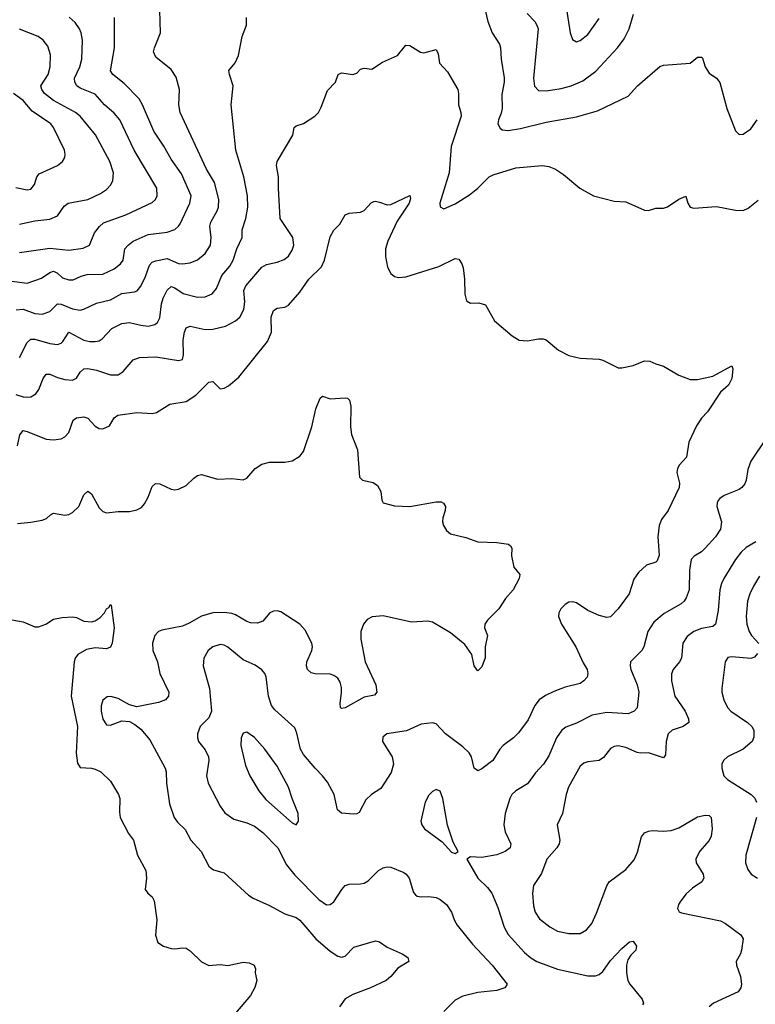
# Model space of a CAD drawing. Header units: inches. Extents: x 990586 to 1117858, y 769490 to 892071.
# Tile 63 of 248: x 1021911 to 1025794, y 872924 to 878119. Entities that reach past the tile are written whole.
import ezdxf

# ---------------------------------------------------------------- set-up
doc = ezdxf.new("R2010")
doc.units = ezdxf.units.IN
doc.header["$MEASUREMENT"] = 0
doc.layers.add('B0827', color=7, linetype='Continuous')

msp = doc.modelspace()

# ---------------------------------------------------------------- linework, layer by layer
at = {"layer": 'B0827', "color": 6}
for points, elevation in [([(1024354.7, 878230), (1024381.6, 878110), (1024406, 878050), (1024443.9, 877990), (1024448.9, 877970), (1024452, 877910), (1024468.6, 877811.4), (1024468.3, 877790), (1024456.2, 877723.8), (1024458.3, 877650), (1024453.5, 877626.5), (1024437.8, 877590), (1024435.2, 877570), (1024446.6, 877546.6), (1024458.5, 877538.5), (1024490, 877534.5), (1024554.4, 877545.6), (1024690, 877577.8), (1024850, 877607), (1024961.6, 877638.4), (1025123.9, 877716.1), (1025172.9, 877770), (1025290, 877871.5), (1025310, 877879), (1025450, 877890.2), (1025490, 877921.6), (1025502, 877922), (1025510, 877921.6), (1025515.1, 877915.1), (1025530.1, 877870), (1025550, 877836.6), (1025590, 877810.2), (1025607.4, 877787.4), (1025644.7, 877650), (1025690, 877533.1), (1025710, 877513.2), (1025730, 877515.1), (1025770, 877542.8), (1025804.7, 877590)], 3400), ([(1024792.2, 878207.8), (1024817.8, 878050), (1024830, 878015), (1024850, 878002.9), (1024870, 878008.8), (1024910, 878041.5), (1024970, 878125)], 3600), ([(1021891.5, 876588.5), (1021930, 876591.6), (1021990, 876569), (1022030, 876565.3), (1022070, 876579), (1022110, 876619.2), (1022130, 876618.1), (1022190, 876592.4), (1022230, 876586.1), (1022250, 876590.9), (1022316.6, 876623.4), (1022390, 876641.3), (1022450, 876673.4), (1022517.5, 876682.5), (1022531.1, 876688.9), (1022550, 876712.6), (1022575.9, 876764.1), (1022595.8, 876824.2), (1022610, 876838.8), (1022630, 876846.9), (1022690, 876859.7), (1022750, 876832.5), (1022770, 876830.9), (1022810, 876836.1), (1022850, 876852.1), (1022890, 876884.8), (1022918.7, 876930), (1022922.3, 876970), (1022914.6, 877030), (1022920.4, 877050), (1022954.1, 877110), (1022960.5, 877130), (1022961.7, 877170), (1022939.9, 877259.9), (1022897.6, 877330), (1022758.7, 877630), (1022751.8, 877670), (1022754.1, 877750), (1022736.4, 877816.4), (1022710, 877855.7), (1022630, 877921.7), (1022617.7, 877950), (1022621.8, 877970), (1022654.7, 878050), (1022650.8, 878170)], 3500), ([(1024590.7, 878150.7), (1024630, 878108.8), (1024641.7, 878090), (1024647.3, 878070), (1024624.2, 877810), (1024628.4, 877768.4), (1024650, 877745.4), (1024690, 877743.1), (1024770, 877755.1), (1024822.5, 877770), (1024883.4, 877796.6), (1024952.2, 877847.8), (1025067.3, 877970), (1025102.8, 878017.2), (1025128.8, 878071.2), (1025152, 878148)], 3500), ([(1021830, 876745.2), (1021950.6, 876729.4), (1022025.4, 876754.6), (1022070, 876785.1), (1022090, 876791.4), (1022110, 876781.5), (1022137.7, 876757.7), (1022170, 876746.4), (1022193.1, 876746.9), (1022234.7, 876765.4), (1022266.3, 876773.7), (1022350, 876776.6), (1022410, 876804.8), (1022443.4, 876830), (1022456.5, 876850), (1022466.8, 876910), (1022483.1, 876930), (1022509.7, 876950.3), (1022590, 876986.2), (1022690, 876998), (1022730, 877012.5), (1022750, 877029.5), (1022757.7, 877042.3), (1022808.6, 877150), (1022815.9, 877190), (1022765.9, 877305.9), (1022710, 877382.4), (1022671.2, 877451.2), (1022618.9, 877530), (1022559.4, 877670), (1022541.8, 877701.8), (1022461.9, 877781.9), (1022402.3, 877830), (1022389.8, 877849.8), (1022411.6, 877970), (1022411.7, 878130)], 3600), ([(1021910, 876890), (1022070, 876914.1), (1022170, 876902.8), (1022246.4, 876913.6), (1022279.9, 876930), (1022305.4, 876994.6), (1022332.1, 877027.9), (1022353.4, 877046.6), (1022471.1, 877088.9), (1022610, 877153.8), (1022627.2, 877170), (1022636.1, 877190), (1022635.6, 877230), (1022514.6, 877430), (1022440, 877590), (1022410, 877626), (1022358.7, 877670), (1022310, 877725.3), (1022230, 877757.9), (1022212.8, 877770), (1022201.2, 877790), (1022200.2, 877810), (1022228.4, 877870), (1022239.5, 877910), (1022242.1, 878010), (1022235.1, 878050), (1022226.5, 878070), (1022203.3, 878103.3), (1022172.6, 878132.6)], 3700), ([(1021910, 876336.6), (1021950, 876415.7), (1021970, 876432.5), (1021990, 876434), (1022070, 876410.3), (1022110, 876405.6), (1022130, 876412.9), (1022138.6, 876421.4), (1022170, 876469.7), (1022250, 876428.4), (1022281.4, 876421.4), (1022310, 876420.7), (1022330, 876425.3), (1022345.5, 876434.5), (1022397.3, 876490), (1022450, 876515.2), (1022490, 876521.7), (1022550, 876507), (1022590, 876502.6), (1022625.1, 876510), (1022638.3, 876521.7), (1022650, 876545), (1022659.6, 876620.4), (1022669, 876650), (1022690, 876691.7), (1022710, 876710.4), (1022730, 876704), (1022774.2, 876674.2), (1022850, 876654.9), (1022890, 876656.5), (1022927.1, 876672.9), (1022950, 876700.5), (1022977.3, 876770), (1023020.9, 876819.1), (1023038.7, 876850), (1023056.7, 876910), (1023085.1, 876970), (1023086.2, 877010), (1023104, 877070), (1023114.8, 877130), (1023113, 877190), (1023093.7, 877290), (1023052, 877430), (1023026.9, 877670), (1023038.3, 877770), (1023017.9, 877830), (1023015.3, 877850), (1023048.9, 877891.1), (1023066.2, 877930), (1023085.3, 878030), (1023108, 878090), (1023109.1, 878130.9)], 3400), ([(1021910, 877039.5), (1021990, 877057), (1022070, 877065.6), (1022110, 877084), (1022145.3, 877134.7), (1022166.7, 877150), (1022270, 877169.7), (1022337.9, 877202.1), (1022370, 877222.8), (1022392.1, 877247.9), (1022402.7, 877270), (1022405.9, 877310), (1022387.5, 877370), (1022311.1, 877511.1), (1022230, 877610.5), (1022205.3, 877630), (1022090, 877691.8), (1022041.2, 877730), (1022027, 877750), (1022023.1, 877770), (1022060.4, 877830), (1022072.4, 877870), (1022072.9, 877932.9), (1022058.8, 877978.8), (1022034.5, 878010), (1022009.3, 878030), (1021909.5, 878069.5)], 3800), ([(1021890, 876140.7), (1021930, 876128.7), (1021953.1, 876126.9), (1021970.5, 876129.5), (1021995.3, 876144.7), (1022011.5, 876168.5), (1022034.1, 876225.9), (1022050, 876248.3), (1022070, 876249.4), (1022110.9, 876230.9), (1022150, 876219.7), (1022190, 876217.6), (1022210, 876227.1), (1022230, 876259.4), (1022250, 876277), (1022270, 876278.3), (1022316.1, 876270), (1022390, 876244.6), (1022430, 876244.2), (1022457.5, 876262.5), (1022510, 876325), (1022542.8, 876337.2), (1022630, 876339.5), (1022750, 876321.1), (1022770, 876326.6), (1022776.1, 876350), (1022773.1, 876430), (1022780.4, 876470), (1022790, 876493.6), (1022810, 876501.4), (1022890, 876483.9), (1022930, 876485.8), (1022997.7, 876502.3), (1023050.9, 876529.1), (1023073.9, 876550), (1023094.2, 876590), (1023099.7, 876630), (1023094.4, 876690), (1023105.3, 876714.7), (1023190, 876812.9), (1023213.2, 876826.8), (1023270, 876839), (1023306.7, 876853.3), (1023330, 876872), (1023350, 876902.7), (1023358, 876930), (1023352.3, 876970), (1023286, 877070), (1023277.1, 877230), (1023278, 877290), (1023266.7, 877350), (1023270.6, 877370), (1023352.1, 877510), (1023360.7, 877550), (1023370, 877559.6), (1023410, 877571.7), (1023469.5, 877610.5), (1023488.5, 877630), (1023503, 877657), (1023535.2, 877744.8), (1023578.2, 877790), (1023592.9, 877830), (1023610, 877839), (1023670.4, 877829.6), (1023690, 877836.5), (1023710, 877858.2), (1023730, 877863.2), (1023770, 877858.5), (1023825.7, 877894.3), (1023905.6, 877930), (1023950, 877983.7), (1023970, 877982.7), (1024027.1, 877947.1), (1024043.8, 877943.8), (1024110, 877961.8), (1024119.5, 877939.5), (1024126.6, 877890), (1024170, 877843.2), (1024223.5, 877750), (1024228.1, 877730), (1024227, 877670), (1024240.4, 877630), (1024242, 877610), (1024188, 877450), (1024178.3, 877310), (1024129, 877150), (1024130.9, 877130.9), (1024150, 877121.4), (1024210, 877147.6), (1024285.2, 877194.8), (1024330, 877230.5), (1024389.5, 877290), (1024410, 877300.6), (1024530, 877337.8), (1024670, 877350.1), (1024705, 877345), (1024739.8, 877330), (1024782.1, 877302.1), (1024867.6, 877230), (1024939.5, 877190), (1025050, 877160.5), (1025110, 877157.4), (1025210, 877113.7), (1025230, 877112.8), (1025270, 877125), (1025310, 877123.7), (1025330, 877130.8), (1025390, 877172.6), (1025427.7, 877187.7), (1025437.7, 877150), (1025450, 877129.3), (1025470, 877125), (1025590, 877133.9), (1025690, 877113.2), (1025730, 877112.4), (1025756.3, 877123.7), (1025810, 877166.1)], 3300), ([(1021890, 877233.4), (1021950, 877220.7), (1021970, 877225.3), (1021989.3, 877250), (1022001.4, 877290), (1022013.6, 877306.4), (1022110.5, 877349.5), (1022136.6, 877370), (1022148.7, 877391.3), (1022151.1, 877410), (1022146.9, 877430), (1022089.6, 877550), (1022075.3, 877570), (1021976.4, 877636.4), (1021930, 877693), (1021878.4, 877730)], 3900), ([(1021899.5, 875870), (1021911.9, 875928.1), (1021929.2, 875950.8), (1021950, 875946.6), (1022050, 875905.5), (1022090, 875902.3), (1022130, 875907.6), (1022150, 875917.4), (1022170, 875940.8), (1022193.8, 876006.2), (1022210, 876018), (1022250, 876023.3), (1022270, 876016.2), (1022310, 875974.1), (1022330, 875962.6), (1022350, 875959.4), (1022384.5, 875975.5), (1022410, 876018.1), (1022428.3, 876031.7), (1022530, 876045.6), (1022610, 876040.7), (1022633.3, 876046.7), (1022703.7, 876090), (1022790, 876103.8), (1022841.6, 876138.4), (1022910, 876205.7), (1022930, 876210.5), (1022970, 876170.6), (1022990, 876174), (1023013.7, 876186.3), (1023067.9, 876232.1), (1023218.6, 876421.4), (1023239.4, 876470), (1023239.2, 876550), (1023250, 876585.1), (1023270, 876596.4), (1023310, 876602.7), (1023330, 876612.8), (1023390, 876681.3), (1023437.6, 876750), (1023504.5, 876815.5), (1023520, 876850), (1023550, 876972.7), (1023570, 877007.6), (1023600.7, 877039.3), (1023628.8, 877090), (1023650, 877098.9), (1023710, 877104), (1023728.7, 877111.3), (1023766.6, 877153.4), (1023780.5, 877159.5), (1023790, 877161.9), (1023810, 877156.9), (1023850, 877142), (1023870, 877143.1), (1023970, 877191.8), (1023974.6, 877174.6), (1023967.6, 877150), (1023903.9, 877056.1), (1023853.7, 876950), (1023842.3, 876910), (1023841.7, 876870), (1023852.8, 876812.8), (1023870, 876779.3), (1023890, 876763.5), (1023910, 876757.9), (1023950, 876762.4), (1024123.5, 876816.5), (1024210, 876858), (1024230, 876854.7), (1024245.7, 876830), (1024252, 876810), (1024259.9, 876750), (1024260.6, 876670), (1024270, 876635.5), (1024290, 876623.7), (1024335.2, 876624.8), (1024370, 876615.2), (1024417.3, 876530), (1024510, 876451.4), (1024548.6, 876428.6), (1024590, 876424.5), (1024650, 876435), (1024674.4, 876434.4), (1024690, 876428.9), (1024754.6, 876374.6), (1024810, 876347.2), (1024870, 876332.8), (1024970, 876328.4), (1024990, 876322.6), (1025070, 876282), (1025090, 876282), (1025150, 876294.2), (1025210, 876318.4), (1025237.9, 876317.9), (1025270, 876302.2), (1025310, 876291), (1025390, 876243.6), (1025450, 876219.6), (1025490, 876220.2), (1025570, 876238.7), (1025670, 876292), (1025676.4, 876276.4), (1025670, 876225.3), (1025652.4, 876190), (1025610, 876154.1), (1025541.6, 876050), (1025510, 876016.7), (1025483.5, 875976.5), (1025443.5, 875890), (1025430.9, 875810), (1025394.7, 875770), (1025383.9, 875750), (1025379.7, 875730), (1025393.3, 875673.3), (1025392.5, 875650), (1025333.7, 875530), (1025298.7, 875481.3), (1025286, 875450), (1025279.5, 875390), (1025286.9, 875293.1), (1025276.9, 875263.1), (1025270, 875256.5), (1025219.2, 875240.8), (1025177.4, 875202.6), (1025153.7, 875166.3), (1025128.3, 875090), (1025070, 875009.5), (1025030, 874967.9), (1025010, 874964.1), (1024970, 874975.1), (1024910, 875002), (1024850, 875041.3), (1024830, 875047.9), (1024810, 875045.5), (1024790, 875033), (1024768.2, 875010), (1024756.9, 874990), (1024756, 874970), (1024771.8, 874930), (1024847.2, 874810), (1024885.3, 874725.3), (1024906.3, 874690), (1024910.6, 874670), (1024906.1, 874650), (1024889.6, 874630), (1024870, 874617.2), (1024790, 874596.7), (1024730, 874574.7), (1024686.2, 874553.8), (1024653.4, 874530), (1024630, 874500.1), (1024595, 874425), (1024544.4, 874355.6), (1024518.4, 874330), (1024463.7, 874290), (1024445.3, 874270), (1024409.1, 874210.9), (1024350, 874165.6), (1024330, 874156.4), (1024310, 874169), (1024296.8, 874230), (1024284.5, 874250), (1024250, 874282.2), (1024159.5, 874350), (1024110, 874403.8), (1024090, 874409.3), (1024030, 874401.9), (1023953.2, 874366.8), (1023849.4, 874350.6), (1023827.5, 874332.5), (1023826.4, 874310), (1023877.1, 874230), (1023883.8, 874190), (1023872.5, 874147.5), (1023817, 874063), (1023767.9, 874030), (1023738, 874002), (1023703.6, 873936.4), (1023691.3, 873928.7), (1023673.2, 873926.8), (1023610, 873931.5), (1023589, 873949), (1023570.9, 874030), (1023535.5, 874095.5), (1023510.2, 874130), (1023470, 874169), (1023410, 874242.1), (1023393.1, 874270), (1023374.2, 874354.2), (1023363, 874383), (1023257.7, 874477.7), (1023240.1, 874500.1), (1023224.8, 874550), (1023212.4, 874652.4), (1023205.2, 874670), (1023190, 874688.8), (1023153.4, 874713.4), (1023090, 874741.2), (1023010, 874808.3), (1022990, 874818.9), (1022970, 874822.6), (1022930, 874810.4), (1022905.7, 874790), (1022882.4, 874750), (1022879.6, 874710), (1022913.4, 874590), (1022922.9, 874470), (1022910, 874435.8), (1022864.4, 874390), (1022850.3, 874350), (1022849.2, 874330), (1022855.3, 874310), (1022890, 874266.9), (1022907.3, 874230), (1022909.2, 874210), (1022896.9, 874130), (1022905.9, 874090), (1022970, 873970), (1022994.2, 873934.2), (1023041.3, 873901.3), (1023110, 873880.7), (1023150, 873863.3), (1023195.3, 873830), (1023273, 873750), (1023320.3, 873660.3), (1023364.3, 873604.3), (1023490, 873476.6), (1023530, 873449.1), (1023550, 873450.1), (1023570, 873464.4), (1023610.8, 873529.2), (1023630, 873550.9), (1023650, 873557.9), (1023710, 873558.9), (1023730, 873563.7), (1023750, 873575), (1023805, 873630), (1023830, 873643.8), (1023850, 873648.6), (1023870, 873646.9), (1023938.4, 873618.4), (1023951.4, 873610), (1023967.5, 873590), (1023990, 873514), (1024001.3, 873501.3), (1024010, 873494.7), (1024030, 873490.4), (1024070, 873492.2), (1024110, 873486.8), (1024130, 873477.5), (1024163.4, 873450), (1024190.4, 873410.4), (1024206.3, 873366.3), (1024221.1, 873341.1), (1024301.3, 873241.3), (1024404.8, 873130), (1024484.4, 873030), (1024479, 873021), (1024471.5, 873010), (1024430, 872996.7), (1024330, 872986.6), (1024250, 872966.2), (1024210, 872944.9), (1024150, 872886.1)], 3200), ([(1021899.9, 875460.1), (1021970, 875467), (1022030, 875478.9), (1022052.7, 875487.2), (1022073.5, 875506.5), (1022090, 875514.4), (1022150, 875505.4), (1022170, 875508.6), (1022190, 875518.3), (1022222.3, 875550), (1022250, 875611.6), (1022270, 875631.9), (1022290, 875616.8), (1022330, 875542.5), (1022350, 875523.1), (1022370, 875516.6), (1022430, 875523.9), (1022490, 875523.6), (1022530, 875532.3), (1022554.1, 875545.9), (1022570, 875563.9), (1022590, 875599.2), (1022610, 875655.2), (1022627.6, 875672.4), (1022650, 875670.1), (1022710, 875642), (1022730, 875638.6), (1022750, 875641.6), (1022790, 875660.7), (1022830, 875699.7), (1022850, 875713.6), (1022870, 875718.8), (1022954.9, 875694.9), (1023030, 875697.4), (1023090, 875691.6), (1023110, 875699.7), (1023154.5, 875750), (1023190, 875774.5), (1023230, 875785), (1023310, 875783.4), (1023350, 875791.5), (1023390, 875815.8), (1023410, 875840.2), (1023453.5, 875970), (1023474.1, 876065.9), (1023498, 876122), (1023510, 876132), (1023550, 876118.6), (1023630, 876123.8), (1023641.1, 876121.1), (1023652.2, 876112.2), (1023658.9, 876078.9), (1023657.9, 875970), (1023662.4, 875930), (1023694.9, 875850), (1023705.4, 875705.4), (1023720.3, 875690), (1023777, 875677), (1023800.4, 875660.4), (1023817.5, 875630), (1023823.6, 875583.6), (1023830.3, 875570.3), (1023890, 875553.4), (1023970, 875550.2), (1024110, 875575), (1024135.3, 875575.3), (1024148.2, 875568.2), (1024158, 875550), (1024157.6, 875530), (1024144.2, 875490), (1024142.8, 875470), (1024147.9, 875450), (1024164.3, 875424.3), (1024186, 875406), (1024266.1, 875386.1), (1024330, 875363.2), (1024430, 875359.8), (1024491, 875351), (1024502.3, 875342.3), (1024508.5, 875330), (1024507, 875290), (1024519.3, 875230), (1024552, 875192), (1024548.5, 875170), (1024516.2, 875110), (1024475.9, 875064.1), (1024440.7, 875010), (1024380.9, 874950), (1024366.9, 874930), (1024365.2, 874910), (1024380.5, 874870), (1024367.8, 874810), (1024369, 874751), (1024350, 874704.4), (1024330, 874683.5), (1024326.5, 874686.5), (1024310, 874709.5), (1024297.1, 874770), (1024261.6, 874821.6), (1024184.5, 874884.5), (1024090, 874940.2), (1024065.6, 874945.6), (1023979.2, 874939.2), (1023830, 874973.6), (1023771.8, 874968.2), (1023745.7, 874954.3), (1023725.1, 874930), (1023712, 874890), (1023712.3, 874850), (1023734.7, 874730), (1023791.7, 874610), (1023795.7, 874570), (1023784.6, 874555.4), (1023730, 874543.5), (1023630, 874488.6), (1023610, 874484), (1023605, 874490), (1023602.1, 874510), (1023610.6, 874569.4), (1023610, 874595.6), (1023603, 874623), (1023590, 874644.1), (1023570, 874659.1), (1023550, 874665), (1023470, 874667), (1023450, 874673.4), (1023429.9, 874690), (1023425.3, 874710), (1023427.4, 874730), (1023453.6, 874790), (1023457.2, 874810), (1023452.8, 874830), (1023418.6, 874898.6), (1023389.8, 874929.8), (1023290, 874993.9), (1023270, 875000.3), (1023250, 874998.9), (1023232.2, 874990), (1023194.3, 874945.7), (1023165.6, 874934.4), (1023130, 874936.8), (1023110, 874943), (1023050, 874979.4), (1023030, 874986.5), (1022990, 874991.2), (1022931.4, 874988.6), (1022870, 874971.1), (1022806, 874934), (1022770, 874919.4), (1022661.4, 874898.6), (1022643.7, 874890), (1022624.6, 874870), (1022611.6, 874830), (1022613.4, 874790), (1022638.6, 874730), (1022651.6, 874670), (1022697.5, 874570), (1022696.5, 874550), (1022680.4, 874530), (1022643.6, 874516.4), (1022530, 874493.6), (1022490, 874503.2), (1022430, 874537.3), (1022392.5, 874547.5), (1022373.3, 874546.7), (1022350, 874528.6), (1022341.5, 874498.5), (1022341, 874470), (1022350, 874428.8), (1022370, 874399), (1022390, 874396.2), (1022450, 874418.7), (1022490, 874416.1), (1022519.6, 874399.6), (1022550, 874375), (1022598.6, 874318.6), (1022678.2, 874170), (1022683.8, 874150), (1022685.6, 874090), (1022701.7, 873981.7), (1022725.9, 873910), (1022744.4, 873884.4), (1022785.2, 873845.2), (1022814.2, 873790), (1022868.7, 873730), (1022910, 873653.3), (1022921.3, 873641.3), (1022933.6, 873633.6), (1022990, 873617.7), (1023119.5, 873499.5), (1023143.4, 873483.4), (1023230, 873445.2), (1023310, 873400.9), (1023370, 873382.6), (1023390, 873366.9), (1023474.9, 873270), (1023550, 873204.6), (1023590, 873177.4), (1023610, 873172.4), (1023630, 873177.8), (1023674.1, 873225.9), (1023790, 873258.5), (1023810, 873253.8), (1023850, 873225.9), (1023930.9, 873190), (1023960.2, 873170), (1023964.7, 873150), (1023906.4, 873113.6), (1023870.6, 873070), (1023845, 873050), (1023762.1, 873010), (1023670, 872975.3), (1023630, 872952.1), (1023599.2, 872910)], 3100), ([(1025850, 875908), (1025771.1, 875788.9), (1025755.1, 875744.9), (1025747, 875690), (1025739.7, 875670), (1025724.1, 875650), (1025710, 875640.8), (1025630, 875607.6), (1025606.7, 875593.3), (1025598.1, 875581.9), (1025592.3, 875570), (1025591.5, 875550), (1025615.8, 875470), (1025610, 875430), (1025583.5, 875390), (1025530, 875329.6), (1025510, 875311.9), (1025471, 875289), (1025455.8, 875270), (1025446.4, 875213.6), (1025445.2, 875110), (1025430, 875067.7), (1025419.4, 875050), (1025403.7, 875036.3), (1025313.8, 874986.2), (1025259.4, 874940.6), (1025227.4, 874890), (1025205.4, 874810), (1025194.6, 874790), (1025135.9, 874730), (1025132.9, 874710), (1025137.5, 874690), (1025171.3, 874610), (1025180.2, 874570), (1025170, 874487.3), (1025154.6, 874470), (1025123.4, 874456.6), (1025010, 874464.1), (1024932.5, 874450), (1024850, 874407.5), (1024794.1, 874385.9), (1024773.2, 874370), (1024745.2, 874330), (1024704.4, 874235.6), (1024675.7, 874190), (1024634.1, 874145.9), (1024592.5, 874087.5), (1024529.7, 874050.3), (1024509.7, 874030.3), (1024497.6, 874010), (1024474.3, 873930), (1024466.5, 873870), (1024473.1, 873833.1), (1024503.5, 873770), (1024500.1, 873750), (1024473.4, 873730), (1024430, 873712.8), (1024350, 873699), (1024290, 873702), (1024272, 873690), (1024330, 873590.1), (1024380.5, 873540.5), (1024402.8, 873510), (1024435, 873435), (1024468.6, 873330), (1024490, 873292.6), (1024576.6, 873196.6), (1024609.2, 873169.2), (1024641.2, 873150), (1024750, 873109.5), (1024910, 873074.3), (1024950, 873073.1), (1024970, 873080.5), (1024990, 873096.2), (1025030, 873155.4), (1025090, 873218.8), (1025130, 873253), (1025150, 873256), (1025167.3, 873230), (1025163.5, 873210), (1025136.6, 873183.4), (1025121.7, 873158.3), (1025114.5, 873130), (1025113.6, 873090), (1025122.1, 873050), (1025131.2, 873030), (1025197.9, 872950), (1025204.1, 872930), (1025199.5, 872920.5)], 3300), ([(1025796.4, 875363.6), (1025746.5, 875333.5), (1025720.4, 875310), (1025689.9, 875270), (1025628.1, 875170), (1025615.7, 875144.3), (1025606.7, 875110), (1025597.6, 875002.4), (1025584.4, 874930), (1025570, 874916.9), (1025510, 874907.3), (1025469.4, 874890.6), (1025435.4, 874864.6), (1025411.5, 874830), (1025404.3, 874750), (1025394.7, 874730), (1025360.2, 874690), (1025352.1, 874667.9), (1025351.5, 874630), (1025368.9, 874550), (1025423.6, 874470), (1025442.1, 874430), (1025442.9, 874410), (1025414, 874390), (1025355.1, 874370), (1025334.7, 874350), (1025323, 874310), (1025320.6, 874239.4), (1025310, 874224.2), (1025230, 874250.4), (1025190, 874248.5), (1025170, 874252.6), (1025110, 874279.5), (1025070, 874287.4), (1025050, 874283.9), (1025030, 874273.3), (1024993.7, 874226.3), (1024970, 874210.5), (1024910, 874203.1), (1024890, 874196.5), (1024870, 874180.4), (1024807.4, 874070), (1024795.5, 874030), (1024777.1, 873930), (1024748.4, 873870), (1024762.2, 873790), (1024758.6, 873770), (1024746.9, 873750), (1024693.6, 873690), (1024665.3, 873614.7), (1024622.6, 873550), (1024618.7, 873510), (1024623.2, 873443.2), (1024632.2, 873410), (1024655.2, 873375.2), (1024710, 873331.7), (1024750, 873310.1), (1024810, 873297), (1024870, 873297.5), (1024903.6, 873316.4), (1024930.7, 873350), (1024955.9, 873404.1), (1025010.5, 873549.5), (1025022.6, 873570), (1025110, 873635.5), (1025154.3, 873685.7), (1025173.1, 873726.9), (1025193.5, 873806.5), (1025210, 873829.1), (1025230, 873838), (1025250, 873840.6), (1025310, 873836.6), (1025350, 873840.1), (1025390, 873854.7), (1025490, 873912.5), (1025530, 873922.2), (1025550, 873919.9), (1025560.6, 873910), (1025566.8, 873850), (1025561.1, 873810), (1025550, 873788.5), (1025499.9, 873730), (1025479.6, 873690), (1025481.4, 873670), (1025518.3, 873610), (1025523.4, 873590), (1025511.8, 873570), (1025462.7, 873537.3), (1025430, 873506.5), (1025400.8, 873470), (1025388.8, 873450), (1025383.6, 873430), (1025392, 873412), (1025405.5, 873405.5), (1025610, 873363.8), (1025637.3, 873350), (1025718.1, 873290), (1025730.4, 873270), (1025722, 873210), (1025716.1, 873190), (1025693.9, 873150), (1025694.6, 873130), (1025715.7, 873070), (1025721.3, 873030), (1025717.3, 873010), (1025703.5, 872990), (1025573.2, 872930), (1025550.1, 872910)], 3400), ([(1025816.7, 875183.3), (1025785.3, 875130), (1025765.4, 875090), (1025753.2, 875050), (1025745.5, 874970), (1025749.9, 874930), (1025762.5, 874890), (1025774.7, 874870), (1025813.2, 874826.8)], 3500), ([(1021870, 874952.8), (1021930, 874941.7), (1021990, 874915.1), (1022010, 874916.2), (1022049.7, 874930), (1022090, 874956.2), (1022135.5, 874964.5), (1022190, 874968.1), (1022210, 874964.1), (1022250, 874945.1), (1022290, 874942.3), (1022310, 874947.3), (1022334.9, 874965.1), (1022358.8, 874990), (1022370, 875010.2), (1022382, 875018), (1022390, 875033), (1022393.7, 875030), (1022410.1, 874910), (1022398.6, 874830), (1022390, 874807.7), (1022370, 874798.5), (1022310, 874805.2), (1022263.4, 874796.6), (1022217.7, 874770), (1022204.3, 874750), (1022198.9, 874730), (1022183.3, 874550), (1022215.2, 874390), (1022209.5, 874249.5), (1022215.8, 874195.8), (1022230, 874172.9), (1022290, 874169.4), (1022310, 874165.1), (1022339.1, 874150), (1022390, 874100.7), (1022431.8, 874030), (1022439, 874010), (1022437.3, 873937.3), (1022441.9, 873910), (1022485.6, 873825.6), (1022511.2, 873790), (1022533.4, 873710), (1022576.1, 873630), (1022580.3, 873590), (1022573.7, 873530), (1022587.3, 873510), (1022610.6, 873490), (1022621.5, 873470), (1022635.2, 873370), (1022628.5, 873288.5), (1022639.8, 873250), (1022670.1, 873230.1), (1022710, 873218.3), (1022730, 873216.5), (1022770, 873222.4), (1022790, 873219.7), (1022810, 873206.5), (1022870, 873148.4), (1022910, 873127.6), (1022970, 873133.6), (1023010, 873129.2), (1023090, 873146.9), (1023122.1, 873142.1), (1023148.2, 873130), (1023156.5, 873110), (1023154, 873090), (1023162.1, 873050), (1023151.7, 873011.7), (1023129.2, 872970), (1023050, 872877)], 3000), ([(1025805.2, 874774.8), (1025790, 874756), (1025770, 874748), (1025670, 874756.9), (1025650, 874752.8), (1025634.8, 874730), (1025616.9, 874590), (1025617.2, 874570), (1025627.4, 874530), (1025647.7, 874490), (1025664.3, 874470), (1025753, 874410), (1025775.8, 874390), (1025786.2, 874370), (1025786.6, 874333.4), (1025777.3, 874310), (1025731.1, 874270), (1025647.2, 874230), (1025626.7, 874210), (1025618.1, 874190), (1025617, 874170), (1025629.1, 874130), (1025646.7, 874110), (1025772.2, 874030), (1025791.5, 874011.5), (1025800.4, 873990)], 3500), ([(1025801.4, 873910), (1025744.7, 873710), (1025742.9, 873670), (1025754.5, 873634.5), (1025773.3, 873610), (1025806.7, 873590)], 3500)]:
    msp.add_lwpolyline(points, dxfattribs=dict(at, elevation=elevation))
at = {"layer": 'B0827', "color": 6, "elevation": 3300}
for points in [[(1023110, 874359.2), (1023090, 874354), (1023079.8, 874330), (1023078.5, 874290), (1023103.1, 874183.1), (1023125.7, 874130), (1023172.7, 874050), (1023210, 874004.9), (1023350, 873880.9), (1023370, 873871.3), (1023382.3, 873890), (1023381.3, 873930), (1023349, 874009), (1023330.2, 874070), (1023270, 874180.4), (1023205.9, 874270), (1023150, 874331.1)], [(1024110, 874056.7), (1024090, 874046), (1024070, 874026.8), (1024050.7, 873990), (1024029, 873890), (1024033.2, 873870), (1024048.3, 873850), (1024140.9, 873780.9), (1024190, 873726.5), (1024210, 873720.2), (1024225.1, 873730), (1024198.5, 873778.5), (1024168.6, 873868.6), (1024145.6, 874010), (1024130, 874048.5)]]:
    msp.add_lwpolyline(points, close=True, dxfattribs=at)

doc.saveas('drawing.dxf')
